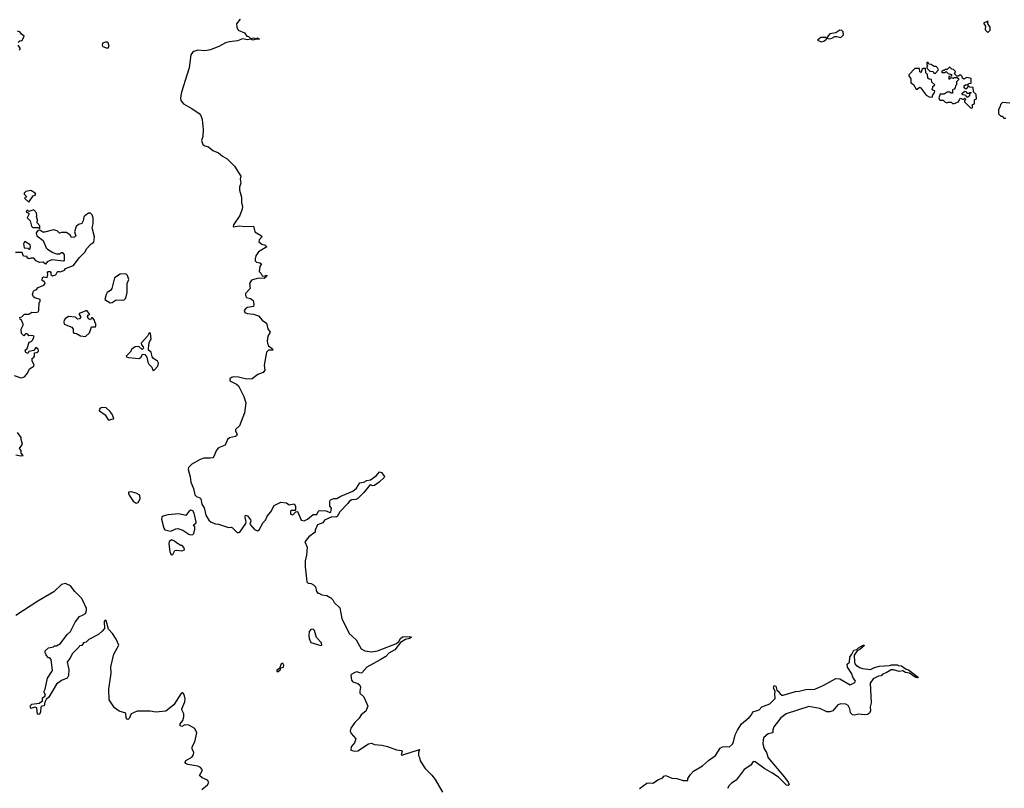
# Model space of a CAD drawing. Extents: x 2604950 to 2749250, y 940531 to 1028284.
# Tile 200 of 220: x 2691854 to 2701761, y 998916 to 1006650. Entities that reach past the tile are written whole.
import ezdxf

# ---------------------------------------------------------------- set-up
doc = ezdxf.new("R2010")
doc.units = 0

msp = doc.modelspace()

# ---------------------------------------------------------------- linework, layer by layer
at = {"layer": '0CON05XD'}
for points in [[(2694072.5, 1006655), (2694035, 1006610), (2694040, 1006575), (2694053.6, 1006543.6), (2694116.1, 1006516.1), (2694140, 1006485), (2694155, 1006480), (2694175, 1006460), (2694205, 1006466.2), (2694235, 1006460), (2694245, 1006466.7), (2694265, 1006452.5), (2694226.4, 1006453.6), (2694203.1, 1006443.1), (2694175, 1006452.5), (2694145, 1006446.2), (2694095, 1006458.8), (2694044.2, 1006435.8), (2693965, 1006426.9), (2693925, 1006415.6), (2693865, 1006382.9), (2693775, 1006347.1), (2693715, 1006337.5), (2693645, 1006342), (2693605, 1006330), (2693591.1, 1006318.9), (2693574.4, 1006295), (2693559.2, 1006165), (2693480.2, 1005919.8), (2693471.2, 1005865), (2693475.4, 1005835.4), (2693502.1, 1005802.1), (2693585.3, 1005755.3), (2693660, 1005705), (2693677.5, 1005685), (2693689.2, 1005645), (2693701.1, 1005545), (2693696.1, 1005475), (2693684.6, 1005435), (2693695.3, 1005395.3), (2693715, 1005381.9), (2693755, 1005370), (2693795.4, 1005335.4), (2693855, 1005310.8), (2693895, 1005276.8), (2693940, 1005250), (2694015, 1005176.2), (2694080, 1005075), (2694072, 1005045), (2694077.8, 1005005), (2694063.8, 1004965), (2694064.6, 1004935), (2694085.9, 1004865.9), (2694086.2, 1004806.2), (2694096.2, 1004775), (2694093.8, 1004745), (2694070.1, 1004679.9), (2694006.2, 1004585), (2694000, 1004565), (2694065, 1004576.5), (2694115, 1004570.5), (2694205, 1004572), (2694220, 1004515), (2694286.7, 1004475), (2694288.8, 1004465), (2694263.8, 1004435), (2694260, 1004415), (2694290.9, 1004390.9), (2694325, 1004382), (2694340, 1004365), (2694255, 1004314), (2694230.6, 1004275), (2694221.9, 1004245), (2694223.4, 1004223.4), (2694235, 1004208.8), (2694270, 1004205), (2694286.7, 1004195), (2694268.8, 1004165), (2694262.5, 1004115), (2694280, 1004100), (2694295, 1004072.5), (2694321.7, 1004068.3), (2694335, 1004080), (2694340, 1004075), (2694337.5, 1004065), (2694315, 1004047.5), (2694255, 1004050.8), (2694185, 1004028), (2694164.4, 1003995), (2694171.2, 1003945), (2694125.8, 1003894.2), (2694125.8, 1003875), (2694135.7, 1003855.7), (2694177.5, 1003845), (2694203.3, 1003825), (2694208.3, 1003788.3), (2694206.1, 1003763.9), (2694145, 1003753.3), (2694125, 1003740), (2694113.8, 1003725), (2694114.1, 1003714.1), (2694120, 1003705), (2694142.5, 1003695), (2694205, 1003688.1), (2694255, 1003671.1), (2694295, 1003627.1), (2694338, 1003595), (2694350.9, 1003540.9), (2694373.8, 1003505), (2694350.5, 1003465), (2694343.3, 1003415), (2694346.7, 1003395), (2694358.3, 1003368.3), (2694395, 1003342.5), (2694400, 1003325), (2694355.9, 1003324.1), (2694337.5, 1003305), (2694314.4, 1003175), (2694321.2, 1003125), (2694305, 1003100), (2694251.4, 1003078.6), (2694194.3, 1003035.7), (2694135, 1003033.8), (2694055, 1003053.3), (2694005, 1003056.2), (2693985, 1003050), (2693969.2, 1003035), (2693968.8, 1003015), (2694035, 1002982), (2694054, 1002965), (2694107.8, 1002857.8), (2694127.5, 1002795), (2694117.3, 1002695), (2694065.7, 1002564.3), (2694026.7, 1002525), (2694025, 1002510), (2694040.7, 1002480.7), (2694035, 1002463.3), (2694024.1, 1002455.9), (2693965, 1002443.5), (2693945.6, 1002425), (2693919.5, 1002370.5), (2693855, 1002343.1), (2693835, 1002317.5), (2693806.7, 1002253.3), (2693796.9, 1002243.1), (2693773, 1002237), (2693705, 1002237.1), (2693668, 1002225), (2693585, 1002176.9), (2693553.5, 1002145), (2693548.1, 1002125), (2693569.2, 1002049.2), (2693576.5, 1001995), (2693602.3, 1001932.3), (2693615, 1001867.5), (2693631.7, 1001851.7), (2693665, 1001840), (2693677.7, 1001827.7), (2693686.2, 1001775), (2693708.8, 1001738.8), (2693726.7, 1001665), (2693755.9, 1001615.9), (2693780, 1001595), (2693825, 1001578), (2693855, 1001573.8), (2693955, 1001540), (2693980, 1001545), (2693995, 1001537.5), (2694041.7, 1001491.7), (2694055, 1001488.8), (2694070, 1001495), (2694130.7, 1001579.3), (2694133.3, 1001595), (2694121.2, 1001645), (2694127, 1001663), (2694145, 1001657.5), (2694175, 1001616.7), (2694178.8, 1001605), (2694170, 1001575), (2694215, 1001518.8), (2694245, 1001506.2), (2694264.1, 1001515.9), (2694305, 1001590), (2694326.2, 1001615), (2694343.3, 1001655), (2694380.5, 1001699.5), (2694415, 1001763.3), (2694480, 1001795), (2694537, 1001787), (2694565, 1001770), (2694615, 1001780), (2694630, 1001755), (2694630, 1001715), (2694625, 1001710), (2694585, 1001710), (2694580, 1001705), (2694580, 1001675), (2694601.7, 1001668.3), (2694631.7, 1001698.3), (2694645, 1001700), (2694656.7, 1001686.7), (2694687.5, 1001615), (2694715, 1001608), (2694748.8, 1001625), (2694805, 1001671.2), (2694845, 1001670), (2694856.9, 1001703.1), (2694867.1, 1001712.9), (2694936.5, 1001706.5), (2694975, 1001692.5), (2694985, 1001694.4), (2694992.5, 1001735), (2694973.3, 1001755), (2694973.8, 1001805), (2694982.3, 1001817.7), (2695015, 1001833.3), (2695045, 1001832.5), (2695085, 1001856.2), (2695205, 1001906.2)], [(2701595, 1006520), (2701620, 1006545), (2701617.5, 1006575), (2701590, 1006615), (2701597.5, 1006625), (2701595, 1006640), (2701588.3, 1006631.7), (2701550, 1006615), (2701570, 1006585), (2701567.5, 1006555), (2701573, 1006543), (2701595, 1006520)], [(2691840, 1006425), (2691855, 1006437.5), (2691878.3, 1006441.7), (2691900, 1006485), (2691873.3, 1006505), (2691856.7, 1006526.7), (2691830, 1006535)], [(2699917, 1006427), (2699945, 1006432.5), (2699970, 1006455), (2699970, 1006465), (2699961.7, 1006471.7), (2699915, 1006470), (2699880, 1006445), (2699917, 1006427)], [(2699997, 1006457), (2700025, 1006462.5), (2700055, 1006482.5), (2700075, 1006482.5), (2700115, 1006470), (2700141.7, 1006498.3), (2700138.3, 1006528.3), (2700125, 1006542.5), (2700105, 1006543.3), (2700065, 1006517.5), (2700005, 1006506.7), (2699980, 1006475), (2699980, 1006465), (2699997, 1006457)], [(2691850, 1006345), (2691860, 1006355), (2691860, 1006365), (2691837.5, 1006395)], [(2692735, 1006362.5), (2692745, 1006367.5), (2692753.3, 1006385), (2692745, 1006416.7), (2692735, 1006423.3), (2692716.4, 1006423.6), (2692687, 1006413), (2692683.3, 1006395), (2692690.7, 1006380.7), (2692735, 1006362.5)], [(2701035, 1005870), (2701040, 1005895), (2701057.5, 1005915), (2701060, 1005935), (2701041.7, 1005941.7), (2701030, 1005955), (2701040, 1005965), (2701041.7, 1005978.3), (2701060, 1005995), (2701031.7, 1006021.7), (2701028.3, 1006048.3), (2701005, 1006050), (2700991.7, 1006061.7), (2700987, 1006097), (2700970, 1006115), (2700968.3, 1006158.3), (2700945, 1006160), (2700931.7, 1006148.3), (2700925, 1006120), (2700910, 1006125), (2700908.3, 1006158.3), (2700861.7, 1006158.3), (2700800, 1006095), (2700800, 1006085), (2700820, 1006055), (2700820, 1006015), (2700848.3, 1005998.3), (2700875, 1005950), (2700885, 1005950), (2700903, 1005967), (2700915, 1005970), (2700975, 1005890), (2701005, 1005872.5), (2701035, 1005870)], [(2701065, 1006110), (2701100, 1006145), (2701090, 1006165), (2701075, 1006180), (2701055, 1006180), (2701025, 1006200), (2701001.7, 1006201.7), (2700995, 1006220), (2700981.7, 1006218.3), (2700980, 1006195), (2700990, 1006185), (2700980, 1006175), (2700981.7, 1006161.7), (2701013, 1006133), (2701045, 1006130), (2701051.7, 1006111.7), (2701065, 1006110)], [(2701435, 1005760), (2701440, 1005765), (2701441.7, 1005798.3), (2701460, 1005805), (2701460, 1005845), (2701480, 1005855), (2701477.5, 1005897.5), (2701450, 1005925), (2701448.3, 1005968.3), (2701415, 1005970), (2701405, 1005980), (2701395, 1005980), (2701390, 1005965), (2701375, 1005950), (2701357.5, 1005965), (2701356.7, 1005975), (2701357.5, 1005985), (2701373, 1005997), (2701395, 1005990), (2701401.7, 1006008.3), (2701428.3, 1006011.7), (2701428.3, 1006058.3), (2701385, 1006070), (2701352.5, 1006052.5), (2701341.7, 1006061.7), (2701338.3, 1006078.3), (2701315, 1006100), (2701298.3, 1006081.7), (2701281.7, 1006081.7), (2701260, 1006105), (2701268.3, 1006128.3), (2701248.3, 1006148.3), (2701231.7, 1006151.7), (2701215, 1006170), (2701205, 1006170), (2701185, 1006150), (2701165, 1006150), (2701155, 1006140), (2701145, 1006140), (2701130, 1006125), (2701135, 1006120), (2701165, 1006120), (2701175, 1006130), (2701195, 1006110), (2701228.3, 1006098.3), (2701228.3, 1006081.7), (2701201.7, 1006078.3), (2701201.7, 1006051.7), (2701225, 1006070), (2701245, 1006062.5), (2701255, 1006070), (2701285, 1006070), (2701298.3, 1006058.3), (2701300, 1006045), (2701280, 1006025), (2701280, 1005995), (2701270, 1005985), (2701267, 1005963), (2701255, 1005950), (2701240, 1005945), (2701238.3, 1005911.7), (2701225, 1005910), (2701215, 1005920), (2701185, 1005920), (2701155, 1005900), (2701115, 1005900), (2701102.5, 1005865), (2701110, 1005845), (2701115, 1005840), (2701145, 1005840), (2701165, 1005820), (2701183, 1005813), (2701195, 1005820), (2701225, 1005820), (2701238.3, 1005808.3), (2701255, 1005807.5), (2701300, 1005825), (2701315, 1005860), (2701345, 1005850), (2701355, 1005850), (2701365, 1005860), (2701370, 1005845), (2701360, 1005835), (2701360, 1005825), (2701421.7, 1005761.7), (2701435, 1005760)], [(2701395, 1005870), (2701381.7, 1005871.7), (2701378.3, 1005888.3), (2701343, 1005893), (2701333, 1005907), (2701365, 1005930), (2701378.3, 1005928.3), (2701385, 1005910), (2701410, 1005910), (2701415, 1005920), (2701428.3, 1005918.3), (2701425, 1005910), (2701410, 1005910), (2701410, 1005885), (2701395, 1005870)], [(2701815, 1005810), (2701741.7, 1005818.3), (2701721.7, 1005798.3), (2701720, 1005775), (2701702.5, 1005745), (2701701.7, 1005701.7), (2701725, 1005680), (2701738.3, 1005678.3), (2701755, 1005660), (2701775, 1005660)], [(2691945, 1004812.5), (2691990.7, 1004879.3), (2692010, 1004885), (2692016.7, 1004895), (2692010, 1004905), (2691965, 1004932.5), (2691915, 1004922.5), (2691897.5, 1004905), (2691900, 1004895), (2691920, 1004875), (2691920, 1004865), (2691903, 1004857), (2691905, 1004850), (2691945, 1004812.5)], [(2691850, 1003655), (2691875, 1003660), (2691903.6, 1003686.4), (2691945, 1003686.7), (2691975, 1003708.8), (2692015, 1003703.3), (2692039.3, 1003710.7), (2692047.5, 1003725), (2692050, 1003805), (2692060, 1003815), (2692060, 1003835), (2692005, 1003850), (2691991.7, 1003861.7), (2691982.5, 1003885), (2691993, 1003917), (2692001.7, 1003928.3), (2692018.3, 1003931.7), (2692040, 1003955), (2692095, 1003980), (2692110, 1003995), (2692108.3, 1004008.3), (2692080, 1004025), (2692082.5, 1004055), (2692095, 1004062.5), (2692130, 1004055), (2692137.5, 1004085), (2692133.3, 1004105), (2692140, 1004115), (2692160, 1004115), (2692167, 1004107), (2692167.5, 1004085), (2692185, 1004072.5), (2692216.4, 1004083.6), (2692233, 1004117), (2692253, 1004117), (2692265, 1004112.5), (2692281.7, 1004118.3), (2692305, 1004130), (2692315, 1004147.5), (2692395, 1004177.5), (2692452.5, 1004255), (2692512.5, 1004315), (2692527.5, 1004345), (2692573.3, 1004395), (2692598.3, 1004411.7), (2692608, 1004465), (2692583.3, 1004555), (2692593.3, 1004595), (2692593.3, 1004655), (2692582.5, 1004685), (2692565, 1004702.5), (2692545, 1004703.3), (2692507.5, 1004675), (2692500, 1004665), (2692493.3, 1004625), (2692479.3, 1004600.7), (2692445, 1004590), (2692421.7, 1004568.3), (2692406.7, 1004515), (2692420, 1004475), (2692405, 1004462.5), (2692375, 1004460), (2692363, 1004483), (2692325, 1004507.5), (2692275, 1004510), (2692255, 1004502.5), (2692230, 1004525), (2692195, 1004536.2), (2692105, 1004513.3), (2692085, 1004513.3), (2692055, 1004532.5), (2692035, 1004527.5), (2692020, 1004505), (2692027.5, 1004475), (2692088.3, 1004428.3), (2692120, 1004355), (2692132.3, 1004342.3), (2692186.1, 1004306.1), (2692223.6, 1004293.6), (2692255, 1004292.5), (2692273.3, 1004306.7), (2692285, 1004307.5), (2692302.5, 1004285), (2692300, 1004225), (2692295, 1004220), (2692177, 1004233), (2692130, 1004215), (2692115, 1004190), (2692089.3, 1004209.3), (2692051.7, 1004208.3), (2692020, 1004225), (2691995, 1004250), (2691965, 1004250), (2691945, 1004242.5), (2691930, 1004255), (2691928.3, 1004268.3), (2691891.7, 1004271.7), (2691877, 1004307), (2691813, 1004307)], [(2692055, 1004550), (2692057, 1004577), (2692030, 1004605), (2692032.5, 1004635), (2692022.5, 1004665), (2692026.7, 1004675), (2692022.5, 1004705), (2691995, 1004737.5), (2691945, 1004720), (2691935, 1004730), (2691925, 1004730), (2691920, 1004715), (2691938.3, 1004708.3), (2691947.5, 1004695), (2691930, 1004655), (2691960, 1004625), (2691971.7, 1004571.7), (2691985, 1004560), (2692035, 1004557.5), (2692055, 1004550)], [(2691955, 1004340), (2691962.5, 1004365), (2691957.5, 1004385), (2691905, 1004417.5), (2691893.3, 1004395), (2691900, 1004355), (2691935, 1004350), (2691945, 1004340), (2691955, 1004340)], [(2692765, 1003802.5), (2692785, 1003803.3), (2692825, 1003832.5), (2692886.4, 1003826.4), (2692905, 1003831.2), (2692921.7, 1003848.3), (2692933.9, 1003906.1), (2692936, 1003995), (2692953.3, 1004035), (2692937.7, 1004077.7), (2692921.7, 1004091.7), (2692865, 1004090.8), (2692807, 1004053), (2692780, 1003945), (2692766.4, 1003923.6), (2692732.5, 1003905), (2692722.5, 1003885), (2692710, 1003835), (2692765, 1003802.5)], [(2692515, 1003462.5), (2692555, 1003500), (2692575, 1003560), (2692615, 1003560), (2692620, 1003565), (2692620, 1003585), (2692608.3, 1003608.3), (2692607.5, 1003625), (2692585, 1003650), (2692575, 1003650), (2692565, 1003630), (2692545, 1003640), (2692537.5, 1003665), (2692545, 1003680), (2692560, 1003685), (2692530, 1003725), (2692452.5, 1003695), (2692452.5, 1003685), (2692466.7, 1003665), (2692466.7, 1003655), (2692455, 1003641.2), (2692435, 1003637.5), (2692415, 1003657.5), (2692345, 1003662.5), (2692310.5, 1003639.5), (2692300, 1003625), (2692296.7, 1003605), (2692302.5, 1003585), (2692380, 1003555), (2692392.5, 1003535), (2692392.5, 1003505), (2692400, 1003495), (2692425, 1003492.5), (2692465, 1003468.8), (2692515, 1003462.5)], [(2691799.3, 1003069.3), (2691865, 1003046.7), (2691885, 1003048.8), (2691905, 1003061.2), (2691933.8, 1003095), (2691951.7, 1003138.3), (2691996, 1003165), (2691998.3, 1003178.3), (2691980, 1003215), (2691978.3, 1003241.7), (2691996.4, 1003253.6), (2692002.5, 1003265), (2692002.5, 1003297.5), (2692025, 1003302.5), (2692042.5, 1003315), (2692040, 1003335), (2692015, 1003350), (2691995, 1003320), (2691945, 1003310), (2691935, 1003292.5), (2691915, 1003300), (2691907.5, 1003325), (2691930, 1003340), (2691950, 1003405), (2691968.3, 1003411.7), (2691985, 1003430), (2692000, 1003465), (2691975, 1003472.5), (2691945, 1003470), (2691936.4, 1003486.4), (2691925, 1003490), (2691911.7, 1003488.3), (2691895, 1003470), (2691871.7, 1003491.7), (2691867.5, 1003535), (2691890, 1003575), (2691890, 1003585), (2691872.5, 1003625), (2691851.7, 1003641.7)], [(2693205, 1003120), (2693242, 1003165), (2693250.8, 1003195), (2693240, 1003215), (2693200.7, 1003240.7), (2693188.3, 1003258.3), (2693176.1, 1003306.1), (2693150, 1003325), (2693153.3, 1003385), (2693160.5, 1003409.5), (2693177.5, 1003435), (2693170, 1003495), (2693155, 1003500), (2693140, 1003465), (2693077.5, 1003395), (2693078.3, 1003378.3), (2693097, 1003357), (2693100, 1003345), (2693085, 1003332.5), (2693051.7, 1003361.7), (2693015, 1003358.8), (2692981.2, 1003335), (2692966.2, 1003305), (2692926.7, 1003265), (2692927, 1003257), (2692950, 1003250), (2693055, 1003241.4), (2693076.4, 1003253.6), (2693090, 1003285), (2693111.7, 1003281.7), (2693132.5, 1003255), (2693143.8, 1003205), (2693154.2, 1003185), (2693183.8, 1003155), (2693195, 1003122.5), (2693205, 1003120)], [(2692765, 1002622.5), (2692778.3, 1002631.7), (2692800, 1002635), (2692788.8, 1002675), (2692765, 1002706.7), (2692723.9, 1002743.9), (2692685, 1002748), (2692665, 1002742.5), (2692653.3, 1002725), (2692657.5, 1002715), (2692713, 1002673), (2692745, 1002622.5), (2692765, 1002622.5)], [(2691815, 1002271.2), (2691865, 1002262.5), (2691887.5, 1002265), (2691868.3, 1002288.3), (2691867.5, 1002315), (2691852.5, 1002335), (2691881.7, 1002378.3), (2691867.5, 1002425), (2691867.5, 1002445), (2691832.5, 1002495)], [(2695205, 1001906.2), (2695243, 1001937), (2695275, 1001988.8), (2695315, 1001996.7), (2695347.1, 1002012.9), (2695385, 1002018.6), (2695445.3, 1002064.7), (2695475, 1002100), (2695492.7, 1002092.7), (2695524, 1002055), (2695522, 1002045), (2695470, 1001995), (2695425, 1001964.6), (2695405, 1001960.5), (2695385, 1001970), (2695375, 1001964.4), (2695315, 1001891.2), (2695255, 1001831.2), (2695235, 1001821.2), (2695195, 1001818.8), (2695168.3, 1001801.7), (2695157, 1001783), (2695075, 1001698.8), (2695048.1, 1001651.9), (2695035, 1001644), (2694995, 1001648.9), (2694920, 1001615), (2694905, 1001587.5), (2694851.7, 1001568.3), (2694827.5, 1001515), (2694827.5, 1001495), (2694763.6, 1001446.4), (2694723.3, 1001395), (2694746.4, 1001343.6), (2694739.5, 1001260.5), (2694727.5, 1001205), (2694727.5, 1001145), (2694742.5, 1000995), (2694755, 1000980), (2694785, 1000977.5), (2694810, 1000965), (2694830, 1000945), (2694840, 1000895), (2694855, 1000880), (2694865, 1000880), (2694895, 1000862.5), (2694945, 1000857.5), (2694983.6, 1000833.6), (2695003.6, 1000813.6), (2695017.5, 1000785), (2695075, 1000732.5), (2695093.6, 1000623.6), (2695168.8, 1000475), (2695239.3, 1000409.3), (2695290.5, 1000320.5), (2695325, 1000300), (2695395, 1000290), (2695455, 1000298), (2695646.1, 1000373.9), (2695667.7, 1000392.3), (2695685, 1000424.2), (2695705, 1000440), (2695774.2, 1000444.2), (2695797.5, 1000437.5), (2695778, 1000422), (2695736.9, 1000413.1), (2695686.7, 1000385), (2695629.1, 1000310.9), (2695567.5, 1000275), (2695536.1, 1000243.9), (2695480.7, 1000209.3), (2695347.5, 1000135), (2695295, 1000077.5), (2695285, 1000073.8), (2695245, 1000088.8), (2695225, 1000082.5), (2695195, 1000066.2), (2695186, 1000055), (2695191.2, 1000005), (2695205, 999988), (2695255, 999970.8), (2695274.5, 999954.5), (2695282.2, 999935), (2695274.6, 999895), (2695277.8, 999875), (2695315.4, 999835.4), (2695357.2, 999742.8), (2695337.7, 999692.3), (2695290, 999655), (2695269.5, 999620.5), (2695225, 999578.8), (2695185, 999522.5), (2695180, 999495), (2695188.3, 999468.3), (2695237.5, 999415), (2695222.5, 999375), (2695187.5, 999335), (2695185, 999300), (2695225, 999290), (2695255, 999293.8), (2695365, 999363.3), (2695395, 999370), (2695425, 999356.2), (2695499.1, 999349.1), (2695555, 999336.4), (2695645, 999303.5), (2695700, 999295), (2695703.3, 999285), (2695693, 999253), (2695698.3, 999248.3), (2695875.7, 999305.7), (2695866.7, 999275), (2695867.5, 999245), (2695876.7, 999225), (2695883, 999193), (2695934.2, 999115), (2695999.5, 999049.5), (2696034.2, 999004.3), (2696108.7, 998878.7)], [(2693025, 1001783.8), (2693045, 1001792.5), (2693065, 1001830), (2693062.5, 1001865), (2693025, 1001886), (2692975, 1001898), (2692950, 1001895), (2692947.5, 1001885), (2692956.2, 1001865), (2692995, 1001803.8), (2693025, 1001783.8)], [(2693575, 1001466.7), (2693595, 1001470), (2693605, 1001480), (2693617.5, 1001525), (2693617, 1001547), (2693603, 1001567), (2693625, 1001582.5), (2693630, 1001595), (2693608.8, 1001685), (2693595, 1001708.8), (2693575, 1001713.3), (2693555, 1001700), (2693525, 1001660), (2693455, 1001677.5), (2693345, 1001669.2), (2693297.5, 1001655), (2693282.9, 1001645), (2693282.2, 1001625), (2693305, 1001532.5), (2693315, 1001518), (2693375, 1001504.4), (2693425, 1001526.7), (2693445, 1001528.8), (2693494.2, 1001514.2), (2693555, 1001473.8), (2693575, 1001466.7)], [(2693385, 1001264.2), (2693395, 1001267.5), (2693415, 1001310), (2693435, 1001313.3), (2693484.1, 1001304.1), (2693512.5, 1001315), (2693507.5, 1001335), (2693488.3, 1001358.3), (2693475, 1001360), (2693430, 1001385), (2693413, 1001403), (2693385, 1001416.2), (2693359.3, 1001400.7), (2693354.5, 1001375.5), (2693365, 1001297.5), (2693375, 1001272.5), (2693385, 1001264.2)], [(2692345, 1000050), (2692330, 1000025), (2692275, 1000002.5), (2692223.3, 999965), (2692145.5, 999834.5), (2692121.7, 999808.3), (2692107.9, 999782.1), (2692100, 999745), (2692075, 999742.5), (2692066.6, 999733.4), (2692063.5, 999685), (2692055, 999664.3), (2692045, 999659.2), (2692032.3, 999662.3), (2692025, 999726), (2692005, 999731.2), (2691965, 999720), (2691959.2, 999745), (2691975, 999762), (2692048.5, 999771.5), (2692082, 999795), (2692084.4, 999825.6), (2692108.1, 999841.9), (2692114, 999855), (2692098.6, 999885), (2692099.2, 999895), (2692109.2, 999915), (2692132.9, 1000025), (2692185, 1000102.5), (2692171.7, 1000211.7), (2692158.3, 1000228.3), (2692145, 1000230), (2692120, 1000255), (2692120, 1000265), (2692110, 1000275), (2692111.7, 1000298.3), (2692145, 1000330), (2692195, 1000340), (2692205, 1000350), (2692225, 1000350), (2692265, 1000372.5), (2692332.5, 1000465), (2692363.3, 1000495), (2692412.1, 1000587.9), (2692455.8, 1000644.2), (2692485, 1000659.2), (2692515, 1000676.2), (2692527.5, 1000705), (2692525.7, 1000725), (2692487.8, 1000805), (2692475, 1000828), (2692407.9, 1000897.9), (2692363.8, 1000955), (2692315, 1000976.5), (2692275, 1000966.7), (2692198.1, 1000891.9), (2692035, 1000799.5), (2691815, 1000655.6)], [(2693686.2, 998905), (2693745, 998950), (2693755.6, 998975), (2693745, 998997.1), (2693691.2, 999021.2), (2693663.3, 999045), (2693689.5, 999090.5), (2693688.1, 999105), (2693674.6, 999124.6), (2693645, 999138.9), (2693544.6, 999154.6), (2693524.6, 999164.6), (2693517.5, 999175), (2693523.8, 999196.2), (2693585, 999229.1), (2693600, 999245), (2693605.4, 999275), (2693590.5, 999315), (2693590, 999335), (2693615.8, 999384.2), (2693637.7, 999475), (2693615, 999517.7), (2693555, 999551.1), (2693514.5, 999555.5), (2693485, 999537.1), (2693470, 999545), (2693468.8, 999565), (2693495, 999600), (2693506.2, 999635), (2693506, 999666), (2693488.3, 999698.3), (2693486.2, 999715), (2693515, 999787.5), (2693517.5, 999815), (2693508.8, 999858.8), (2693496.1, 999876.1), (2693485, 999876.2), (2693475, 999866.7), (2693404.5, 999755.5), (2693325, 999694), (2693225, 999681.9), (2693165, 999691.2), (2693035, 999691.2), (2692975, 999666.7), (2692955, 999620), (2692945, 999610), (2692935, 999612.5), (2692923.8, 999626.2), (2692922, 999672), (2692855, 999692), (2692808, 999725), (2692754.3, 999805), (2692751.5, 999915), (2692772.9, 1000075), (2692772.3, 1000137.7), (2692800, 1000265), (2692851.5, 1000355), (2692825, 1000417.8), (2692788.2, 1000475), (2692748.8, 1000518.8), (2692725, 1000606), (2692715, 1000608), (2692704.2, 1000595), (2692706.7, 1000525), (2692685, 1000497.5), (2692645, 1000463.3), (2692550, 1000415), (2692522.5, 1000387.5), (2692495, 1000380), (2692478.3, 1000351.7), (2692455, 1000350), (2692450, 1000335), (2692385, 1000272.5), (2692362.3, 1000227.7), (2692330, 1000185), (2692347, 1000113), (2692345, 1000050)], [(2694885, 1000352.5), (2694893.3, 1000356.7), (2694889.5, 1000379.5), (2694840, 1000435), (2694818.8, 1000505), (2694805, 1000518.8), (2694782.5, 1000515), (2694767.5, 1000495), (2694763.3, 1000455), (2694767.5, 1000425), (2694783.3, 1000385), (2694885, 1000352.5)], [(2698090, 998915), (2698163, 998967), (2698195, 998972.5), (2698225, 998967.5), (2698280, 999005), (2698325, 999020), (2698335, 999040), (2698353.6, 999046.4), (2698417, 999017), (2698465, 999016.2), (2698530, 998995), (2698576.7, 998993.3), (2698577.5, 999015), (2698602.5, 999055), (2698635, 999087.5), (2698725, 999142.5), (2698785, 999197.5), (2698853.9, 999246.1), (2698900.7, 999319.3), (2698925, 999332.5), (2698955, 999336.7), (2698995, 999332.5), (2699025, 999360), (2699037, 999383), (2699053.3, 999455), (2699075, 999500), (2699116.1, 999563.9), (2699195, 999627.5), (2699217.5, 999655), (2699230, 999685), (2699275, 999697.5), (2699293, 999707), (2699320, 999735), (2699400, 999765), (2699455, 999820), (2699450.8, 999865), (2699456.7, 999895), (2699437.8, 999925), (2699445, 999950), (2699462.4, 999942.4), (2699472.5, 999905), (2699486.7, 999895), (2699505, 999867.5), (2699523.3, 999853.3), (2699535, 999852.5), (2699658.3, 999891.7), (2699695, 999892.5), (2699765, 999910), (2699855, 999912.5), (2699945, 999952.5), (2700065, 1000022.5), (2700105, 1000017.5), (2700208.3, 999958.3), (2700258.3, 999981.7), (2700262.5, 999995), (2700235.6, 1000035.6), (2700227, 1000067), (2700183.6, 1000133.6), (2700180.4, 1000165), (2700202.9, 1000187.1), (2700205, 1000236.2), (2700226.7, 1000265), (2700245, 1000307.8), (2700277, 1000313), (2700295, 1000330.8), (2700340, 1000355), (2700350, 1000355), (2700346.7, 1000345), (2700331.7, 1000331.7), (2700308.3, 1000311.7), (2700280, 1000300), (2700250, 1000255), (2700252.5, 1000185), (2700258.3, 1000168.3), (2700275, 1000150), (2700285, 1000150), (2700303, 1000133), (2700335, 1000122.5), (2700415, 1000112.5), (2700455, 1000132.5), (2700505, 1000146.7), (2700605, 1000152.5), (2700625, 1000160), (2700685, 1000160), (2700693, 1000153), (2700725, 1000150), (2700774, 1000114), (2700798.3, 1000108.3), (2700898, 1000032), (2700885, 1000026.2), (2700863.3, 1000035), (2700806.4, 1000076.4), (2700765, 1000082.9), (2700739.2, 1000099.2), (2700702.3, 1000092.3), (2700645, 1000110), (2700622.3, 1000107.7), (2700573.3, 1000076.7), (2700535.9, 1000064.1), (2700522.3, 1000047.7), (2700494.4, 1000045.6), (2700441.2, 1000018.8), (2700410, 999975), (2700420.8, 999775), (2700412, 999735), (2700413.3, 999695), (2700405, 999673.3), (2700385, 999658), (2700355, 999654.4), (2700295, 999661.2), (2700255, 999652.5), (2700233.3, 999655), (2700212.5, 999675), (2700207.3, 999717.3), (2700189.1, 999749.1), (2700165, 999763.1), (2700115, 999767.5), (2700084.3, 999755.7), (2700035, 999696.2), (2700005, 999686), (2699975, 999686), (2699905, 999719.2), (2699795, 999738.5), (2699564.7, 999665.3), (2699512.5, 999625), (2699441.4, 999535), (2699430.8, 999505), (2699432.5, 999475), (2699385, 999466), (2699342.2, 999427.8), (2699334.3, 999405), (2699332.5, 999365), (2699343, 999313), (2699367, 999277), (2699385, 999222.5), (2699548.1, 999028.1), (2699587.3, 998977.3), (2699596.7, 998953.3), (2699586.6, 998943.4), (2699569.1, 998949.1), (2699487.4, 999027.4), (2699422.5, 999072.5), (2699351.2, 999111.2), (2699255, 999182.5), (2699233.8, 999186.2), (2699209.3, 999150.7), (2699144.1, 999105.9), (2699063, 998997), (2699015, 998966.7), (2698993.8, 998945), (2698976, 998915)], [(2694455, 1000090), (2694475, 1000110), (2694482.5, 1000127.5), (2694506.7, 1000135), (2694512.5, 1000155), (2694500, 1000175), (2694485, 1000170), (2694468.3, 1000121.7), (2694442.5, 1000105), (2694441.7, 1000091.7), (2694455, 1000090)]]:
    msp.add_lwpolyline(points, dxfattribs=at)

doc.saveas('drawing.dxf')
